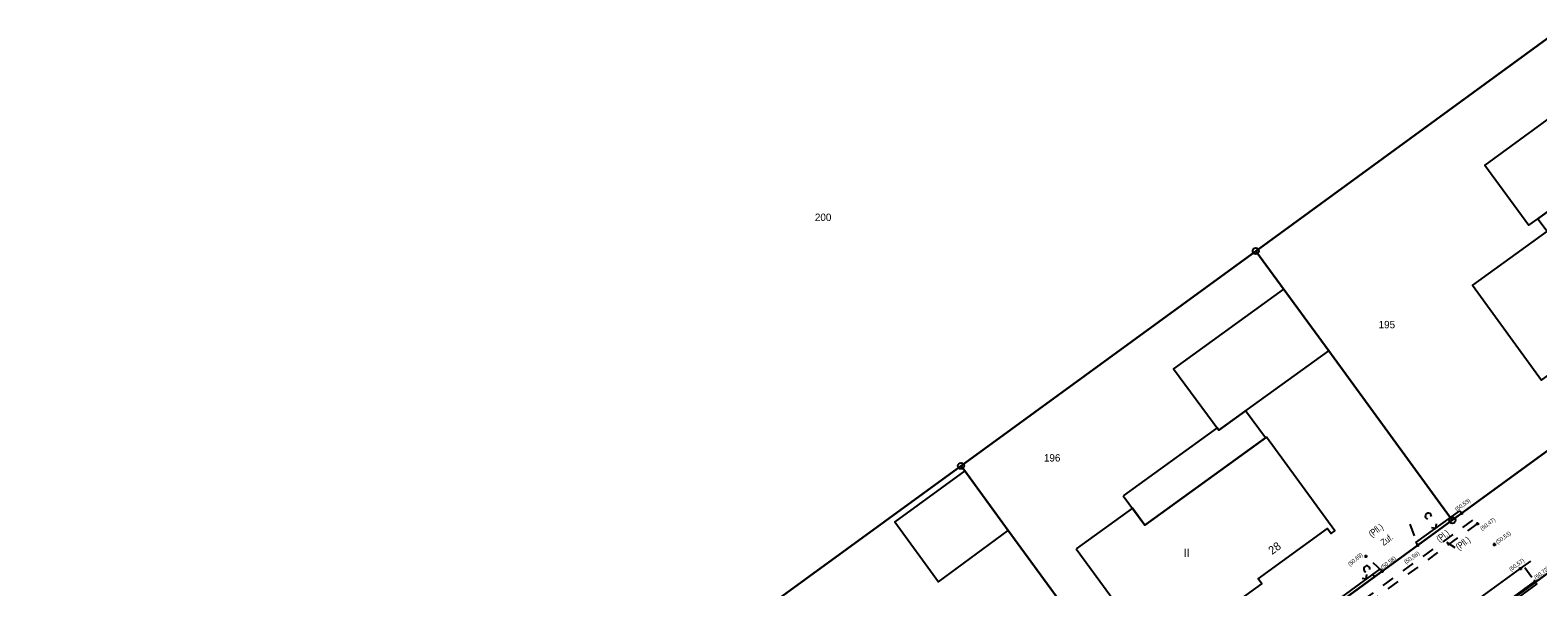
# Model space of a CAD drawing. Extents: x 2408905 to 4819478, y 5786105 to 11573663.
# Tile 29 of 39: x 2409891 to 2410013, y 5787012 to 5787057. Entities that reach past the tile are written whole.
import ezdxf

# ---------------------------------------------------------------- set-up
doc = ezdxf.new("R2010")
doc.units = 0
doc.linetypes.add('DASHED_70', pattern=[2, 1, -1])
for name, color, linetype in [('K100-FLST_GRENZEN', 40, 'Continuous'), ('K105-FLST_NUMMERN', 40, 'Continuous'), ('K125-GEB_LINIEN', 40, 'Continuous'), ('K130-GEB_TEXTE', 40, 'Continuous'), ('STRKAT-TEXTE', 7, 'Continuous'), ('TOP-HOEHENI', 7, 'Continuous'), ('TOP-LINIEN', 7, 'Continuous'), ('TOP-SYMBOLE', 7, 'Continuous'), ('TOP-TEXTE', 7, 'Continuous')]:
    doc.layers.add(name, color=color, linetype=linetype)
doc.styles.add('SIMPLEX', font='CONTINUOUS')

# ---------------------------------------------------------------- blocks, each defined once
blk = doc.blocks.new('GRENZSTEIN')
at = {"color": 7, "linetype": 'Continuous'}
blk.add_circle((0, 0), 0.75, dxfattribs=at)
blk = doc.blocks.new('168')
at = {"color": 250, "linetype": 'Continuous'}
blk.add_arc((0, 0.001), 1, 318.61027, 221.38965, dxfattribs=at)
blk = doc.blocks.new('1783')
at = {"layer": 'TOP-SYMBOLE', "color": 250}
blk.add_polyline3d([(-1, 1, 0), (0, 0, 0), (1, 1, 0)], dxfattribs=at)
blk = doc.blocks.new('247')
at = {"layer": 'TOP-HOEHENI', "color": 250}
for points in [[(-0.375, 0, 0), (0.375, 0, 0)], [(0, -0.375, 0), (0, 0.375, 0)]]:
    blk.add_polyline3d(points, dxfattribs=at)

msp = doc.modelspace()

# ---------------------------------------------------------------- linework, layer by layer
at = {"layer": 'K100-FLST_GRENZEN', "color": 250}
for points in [[(2409882.018, 5787002.328), (2409896.797, 5786999.839), (2409928.717, 5787003.789), (2409936.486, 5787004.751), (2409939.794, 5787002.52), (2409944.208, 5787005.482), (2409966.084, 5787021.421), (2409990.003, 5787038.848), (2410013.927, 5787056.278), (2410037.759, 5787073.642), (2410026.295, 5787089.236), (2410032.442, 5787093.708), (2410025.658, 5787103.732), (2409991.49, 5787094.011), (2409977.716, 5787090.092), (2409969.732, 5787087.821), (2409874.792, 5787060.81), (2409881.881, 5787003.434)], [(2410005.95, 5787017.003), (2410029.844, 5787034.424), (2410020.611, 5787047.101), (2410013.927, 5787056.278), (2409990.003, 5787038.848), (2409995.92, 5787030.742)], [(2409982.05, 5786999.576), (2410005.95, 5787017.003), (2409995.92, 5787030.742), (2409990.003, 5787038.848), (2409966.084, 5787021.421), (2409969.919, 5787016.174)], [(2409944.208, 5787005.482), (2409968.137, 5786989.432), (2409982.05, 5786999.576), (2409969.919, 5787016.174), (2409966.084, 5787021.421)], [(2409993.273, 5786997.821), (2410023.273, 5786976.251), (2410032.96, 5786986.333), (2410040.886, 5786994.581), (2410021.521, 5787018.415)]]:
    msp.add_lwpolyline(points, close=True, dxfattribs=at)
for points in [[(2409765.696, 5786794.675), (2409770.579, 5786803.092), (2409774.74, 5786810.123), (2409787.6, 5786831.85), (2409802.732, 5786857.417), (2409835.183, 5786881.391), (2409848.826, 5786891.471), (2409908.509, 5786935.534), (2409930.075, 5786951.425), (2409930.953, 5786952.072), (2409971.067, 5786981.631), (2409993.273, 5786997.821), (2410021.521, 5787018.415), (2410048.823, 5787038.318), (2410056.656, 5787044.03), (2410071.174, 5787054.613), (2410099.392, 5787071.492)], [(2410064.629, 5787059.169), (2410054.063, 5787051.465), (2410053.767, 5787051.868), (2410029.844, 5787034.424), (2410005.95, 5787017.003), (2409982.05, 5786999.576), (2409968.137, 5786989.432), (2409963.953, 5786986.382), (2409964.381, 5786986.08), (2409953.698, 5786978.197), (2409949.664, 5786975.221), (2409932.378, 5786962.465), (2409915.09, 5786949.708), (2409896.994, 5786936.355), (2409878.896, 5786923), (2409859.993, 5786909.051), (2409859.189, 5786908.457), (2409837.872, 5786892.728), (2409825.403, 5786883.527), (2409810.118, 5786872.25), (2409797.001, 5786862.569), (2409792.645, 5786855.189), (2409765.264, 5786808.718)]]:
    msp.add_lwpolyline(points, dxfattribs=at)
at = {"layer": 'K125-GEB_LINIEN', "color": 250}
for points in [[(2410012.904, 5787041.472), (2410018.181, 5787045.336), (2410014.62, 5787050.226), (2410008.599, 5787045.819), (2410012.171, 5787040.937)], [(2410015.521, 5787043.404), (2410012.904, 5787041.472), (2410013.645, 5787040.464), (2410007.6, 5787036.075), (2410013.19, 5787028.37), (2410018.34, 5787032.171), (2410018.192, 5787032.372), (2410021.803, 5787034.997), (2410016.368, 5787042.462), (2410016.271, 5787042.392)], [(2409995.92, 5787030.742), (2409992.256, 5787035.761), (2409983.329, 5787029.304), (2409987, 5787024.306)], [(2409979.252, 5787018.992), (2409980.993, 5787016.615), (2409990.779, 5787023.686), (2409989.171, 5787025.873), (2409987, 5787024.306), (2409986.858, 5787024.5)], [(2409975.432, 5787014.697), (2409982.004, 5787005.703), (2409990.486, 5787011.847), (2409990.192, 5787012.251), (2409995.819, 5787016.326), (2409996.112, 5787015.921), (2409996.411, 5787016.138), (2409990.884, 5787023.762), (2409980.993, 5787016.615), (2409979.99, 5787017.985)], [(2409969.919, 5787016.174), (2409966.38, 5787021.017), (2409960.72, 5787016.883), (2409964.252, 5787012.011)]]:
    msp.add_lwpolyline(points, close=True, dxfattribs=at)
at = {"layer": 'TOP-LINIEN', "color": 250}
for p, q in [((2410003.001, 5787015.189), (2410006.564, 5787017.774)), ((2410003.148, 5787014.987, 50.584), (2410006.711, 5787017.572, 50.525)), ((2410006.711, 5787017.572), (2410003.148, 5787014.987)), ((2410006.564, 5787017.774), (2410006.711, 5787017.572)), ((2410006.711, 5787017.572), (2410006.711, 5787017.572)), ((2410003.148, 5787014.987), (2410003.001, 5787015.189)), ((2410011.486, 5787013.085, 50.567), (2410012.31, 5787013.688, 50.57)), ((2409988.96, 5787004.939), (2410000.11, 5787013.079)), ((2409989.107, 5787004.737, 50.558), (2410000.257, 5787012.877, 50.584)), ((2410000.257, 5787012.877), (2409989.107, 5787004.737)), ((2409999.501, 5787012.635), (2409999.649, 5787012.433)), ((2410000.11, 5787013.079), (2410000.257, 5787012.877)), ((2410000.257, 5787012.877), (2410000.257, 5787012.877)), ((2410007.009, 5787009.853, 50.557), (2410011.486, 5787013.085, 50.567)), ((2410006.511, 5787007.563), (2410012.656, 5787012.051)), ((2410012.803, 5787011.849), (2410006.658, 5787007.361)), ((2410012.656, 5787012.051), (2410012.803, 5787011.849))]:
    msp.add_line(p, q, dxfattribs=at)
at = {"layer": 'TOP-LINIEN', "color": 250, "linetype": 'DASHED_70'}
for p, q in [((2410007.598, 5787017.02, 50.481), (2409989.235, 5787003.642, 50.503)), ((2409989.434, 5787003.201, 50.496), (2410007.992, 5787016.727, 50.474)), ((2410002.509, 5787016.679, 50.702), (2410003.148, 5787014.987, 50.584)), ((2410003.148, 5787014.987, 50.584), (2410000.257, 5787012.877, 50.58)), ((2410000.257, 5787012.877, 50.58), (2409998.943, 5787014.09, 50.691)), ((2410011.827, 5787013.185, 50.642), (2410012.656, 5787012.051, 50.715)), ((2410012.656, 5787012.051, 50.715), (2410006.511, 5787007.563, 50.735))]:
    msp.add_line(p, q, dxfattribs=at)
at = {"layer": 'TOP-TEXTE', "color": 250}
msp.add_polyline3d([(2410006.173, 5787014.775, 0), (2410005.516, 5787015.213, 0)], dxfattribs=at)

# ---------------------------------------------------------------- block references
at = {"layer": 'K100-FLST_GRENZEN', "color": 250, "xscale": 0.333, "yscale": 0.333}
for p in [(2409990.003, 5787038.848), (2409966.084, 5787021.421), (2410005.95, 5787017.003)]:
    msp.add_blockref('GRENZSTEIN', p, dxfattribs=at)
at = {"layer": 'TOP-HOEHENI', "color": 250, "xscale": 0.333, "yscale": 0.333}
for p in [(2410006.711, 5787017.572, 50.525), (2410007.992, 5787016.727, 50.472), (2410003.148, 5787014.987, 50.584), (2410009.372, 5787015.041, 50.527), (2409998.943, 5787014.09, 50.691), (2410000.257, 5787012.877, 50.58), (2410011.486, 5787013.085, 50.567), (2410012.656, 5787012.051, 50.715)]:
    msp.add_blockref('247', p, dxfattribs=at)
at = {"layer": 'TOP-SYMBOLE', "color": 250, "xscale": 0.25, "yscale": 0.25}
for name, p, rotation in [('168', (2410004.004, 5787017.342), 31.99999999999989), ('1783', (2410004.612, 5787016.358), 35.961), ('1783', (2409998.972, 5787012.248), 36.131), ('168', (2409999.011, 5787013.055), 31.99999999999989)]:
    msp.add_blockref(name, p, dxfattribs=dict(at, rotation=rotation))

# ---------------------------------------------------------------- texts
at = {"layer": 'K105-FLST_NUMMERN', "color": 250, "linetype": 'Continuous', "style": 'SIMPLEX'}
for s, p in [('200', (2409954.22, 5787041.289, 50.009)), ('195', (2409999.969, 5787032.583, 50.009)), ('196', (2409972.806, 5787021.772, 50.009))]:
    msp.add_text(s, height=0.6, dxfattribs=at).set_placement(p)
at = {"layer": 'K130-GEB_TEXTE', "color": 250, "linetype": 'Continuous', "style": 'SIMPLEX'}
msp.add_text('28', height=0.666, rotation=35.905, dxfattribs=at).set_placement((2409991.322, 5787014.187))
msp.add_text('II', height=0.666, dxfattribs=at).set_placement((2409984.155, 5787014.025))
at = {"layer": 'STRKAT-TEXTE', "color": 250, "linetype": 'Continuous', "style": 'SIMPLEX', "width": 0.8}
for s, rotation, p in [('(Pfl.)', 37.131, (2409999.407, 5787015.608)), ('(Pl.)', 38, (2410004.916, 5787015.198)), ('(Pfl.)', 37.131, (2410006.48, 5787014.555))]:
    msp.add_text(s, height=0.533, rotation=rotation, dxfattribs=at).set_placement(p)
at = {"layer": 'TOP-HOEHENI', "color": 250, "linetype": 'Continuous', "style": 'SIMPLEX', "width": 0.8}
for s, rotation, p in [('(50,53)', 36, (2410006.319, 5787017.712)), ('(50,47)', 37, (2410008.365, 5787016.148)), ('(50,53)', 35, (2410009.608, 5787015.067)), ('(50,69)', 40, (2409997.638, 5787013.255)), ('(50,58)', 36, (2410000.283, 5787013.021)), ('(50,58)', 35, (2410002.183, 5787013.445)), ('(50,57)', 36, (2410010.704, 5787012.845)), ('(50,72)', 38, (2410012.75, 5787012.173))]:
    msp.add_text(s, height=0.33, rotation=rotation, dxfattribs=at).set_placement(p)
at = {"layer": 'TOP-TEXTE', "color": 250, "linetype": 'Continuous', "style": 'SIMPLEX', "width": 0.8}
msp.add_text('Zuf.', height=0.533, rotation=36, dxfattribs=at).set_placement((2410000.386, 5787014.921))

doc.saveas('drawing.dxf')
